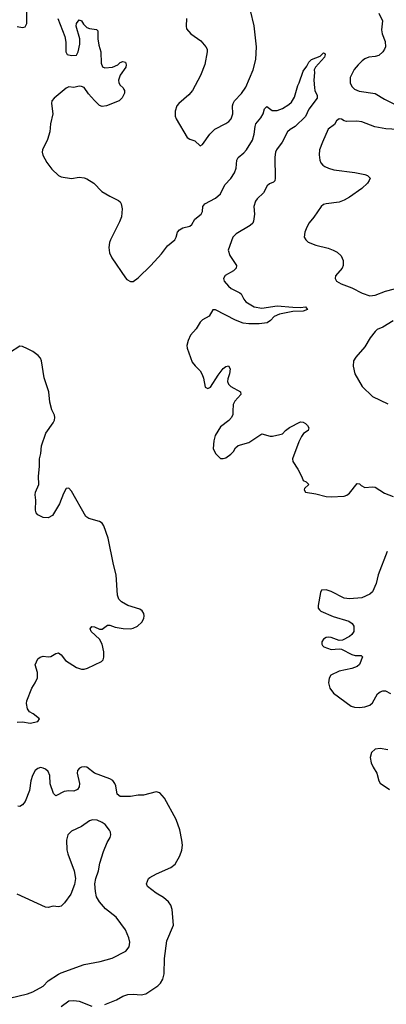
# Model space of a CAD drawing. Header units: inches. Extents: x 2220522 to 2384314, y 721474 to 893490.
# Tile 151 of 256: x 2276049 to 2278897, y 835394 to 843040. Entities that reach past the tile are written whole.
import ezdxf

# ---------------------------------------------------------------- set-up
doc = ezdxf.new("R2010")
doc.units = ezdxf.units.IN
doc.header["$MEASUREMENT"] = 0
doc.layers.add('C2873', color=7, linetype='Continuous')
doc.layers.add('C2874', color=7, linetype='Continuous')

msp = doc.modelspace()

# ---------------------------------------------------------------- linework, layer by layer
at = {"layer": 'C2873', "color": 5}
for points, elevation in [([(2276030, 837585.3), (2276070, 837587), (2276130, 837578.4), (2276188.7, 837590), (2276202, 837610), (2276153.2, 837650), (2276126, 837666), (2276109.7, 837689.7), (2276101.6, 837730), (2276104.2, 837750), (2276143.5, 837850), (2276169.6, 837890), (2276186, 837930), (2276187.3, 837970), (2276169.5, 838030), (2276190, 838076), (2276208.7, 838090), (2276230, 838096.4), (2276270, 838092.7), (2276290, 838095.5), (2276330, 838118.8), (2276350, 838122.8), (2276370, 838106.8), (2276403.7, 838063.7), (2276490, 838010.4), (2276530, 837997), (2276550, 837996.5), (2276576.3, 838003.7), (2276683.6, 838056.4), (2276697.2, 838070), (2276702.7, 838090), (2276702, 838130), (2276689.4, 838190), (2276669.6, 838229.6), (2276603.7, 838290), (2276596, 838310), (2276610, 838326.8), (2276630, 838324.9), (2276670, 838307.7), (2276690, 838308.4), (2276730, 838339.3), (2276750, 838338.4), (2276790, 838323.1), (2276851.8, 838311.8), (2276910, 838310.3), (2276930, 838315.3), (2276963.7, 838330), (2276998.8, 838361.2), (2277013.3, 838390), (2277016.3, 838410), (2277013.3, 838430), (2276999.5, 838450), (2276982.8, 838462.8), (2276889.8, 838489.8), (2276838.8, 838518.8), (2276818.9, 838538.9), (2276807.8, 838570), (2276799.2, 838730), (2276777.2, 838810), (2276734.9, 839014.9), (2276701.4, 839110), (2276688.3, 839130), (2276670, 839143.5), (2276586.2, 839166.2), (2276561.4, 839181.4), (2276450, 839379.3), (2276430, 839401.2), (2276410, 839399), (2276390, 839361.2), (2276358.4, 839281.6), (2276304, 839190), (2276270, 839172.3), (2276230, 839175.1), (2276190, 839196), (2276178, 839210), (2276171.9, 839231.9), (2276175.1, 839310), (2276169.4, 839350), (2276172, 839370), (2276196.3, 839430), (2276194.3, 839494.3), (2276201.7, 839570), (2276202, 839630), (2276212.6, 839670), (2276218.3, 839730), (2276251, 839830), (2276309.7, 839910), (2276319.7, 839930), (2276321.7, 839950), (2276319.7, 839970), (2276303.6, 840000)], 220), ([(2277705.4, 840000), (2277704.6, 839975.4), (2277694.4, 839950), (2277672.7, 839927.3), (2277610, 839879.3), (2277568, 839810), (2277557.3, 839770), (2277551.3, 839710), (2277570, 839672), (2277610, 839632), (2277630, 839631.3), (2277650, 839638), (2277690, 839666), (2277710, 839686.8), (2277725.8, 839714.2), (2277747.5, 839732.5), (2277830, 839756.4), (2277930, 839823.8), (2277994.2, 839805.8), (2278013.9, 839806.1), (2278070, 839819.1), (2278090, 839824.9), (2278112.7, 839850), (2278145.7, 839874.3), (2278230, 839916.4), (2278250, 839914.9), (2278270, 839904.9), (2278284.9, 839890), (2278294.8, 839870), (2278291.3, 839850), (2278253.7, 839826.3), (2278237.2, 839802.8), (2278217.4, 839762.6), (2278168.2, 839630), (2278170.7, 839610), (2278211, 839550), (2278241, 839490), (2278250, 839462), (2278274, 839450), (2278294, 839430), (2278261, 839399), (2278258, 839390), (2278270, 839372), (2278350, 839358.8), (2278430, 839336.4), (2278470, 839334), (2278570, 839341.1), (2278590, 839348.7), (2278610, 839364.4), (2278670, 839438), (2278690, 839436), (2278702.6, 839422.6), (2278730, 839406.4), (2278790, 839413.1), (2278810, 839408.7), (2278883.9, 839363.9), (2278950, 839337.1)], 220), ([(2278903.8, 838910), (2278834.2, 838730), (2278818.7, 838661.3), (2278790, 838598), (2278770, 838578), (2278708.3, 838551.7), (2278610, 838542.3), (2278570, 838549.2), (2278470, 838599.5), (2278430, 838613), (2278394.8, 838610), (2278386.9, 838593.1), (2278367, 838490), (2278368.2, 838470), (2278377.4, 838457.4), (2278387.9, 838447.9), (2278485, 838405), (2278607.3, 838370), (2278632.7, 838350), (2278643.8, 838330), (2278646, 838310), (2278643.8, 838290), (2278630, 838267), (2278610, 838249.6), (2278558, 838222), (2278530, 838219.7), (2278470, 838241.7), (2278450, 838245.4), (2278430, 838242), (2278410.5, 838230), (2278396.4, 838210), (2278396.4, 838190), (2278401.5, 838181.5), (2278410.7, 838170), (2278470, 838149.2), (2278530, 838154.9), (2278550, 838152.2), (2278630, 838111.7), (2278656.3, 838103.7), (2278702, 838102), (2278712.3, 838092.3), (2278690, 838032.3), (2278670, 838017.6), (2278630, 838002.6), (2278530, 837981.2), (2278467, 837950), (2278453.4, 837926.6), (2278449, 837890), (2278459.6, 837850), (2278485.7, 837810), (2278623.8, 837710), (2278650, 837701.8), (2278690, 837700.2), (2278730, 837704.2), (2278770, 837716.9), (2278790, 837734.9), (2278830, 837804.9), (2278850, 837820.5), (2278870, 837828), (2278890, 837827.7), (2278930, 837807.7)], 220), ([(2278910, 837371.5), (2278850, 837379.7), (2278810, 837375.1), (2278781.3, 837350), (2278771.8, 837310), (2278780.2, 837270), (2278795.6, 837235.6), (2278824.4, 837190), (2278839.3, 837130), (2278850, 837110.8), (2278922.7, 837062.7)], 220), ([(2276710, 835393.8), (2276800.7, 835430), (2276850, 835457.6), (2276889.1, 835470.9), (2276930, 835474), (2276992.9, 835467.1), (2277030, 835475.2), (2277123.1, 835536.9), (2277142.8, 835557.2), (2277159.8, 835590), (2277171.7, 835630), (2277175, 835750), (2277192.4, 835887.6), (2277242.9, 836010), (2277234, 836130), (2277223.3, 836163.3), (2277203.7, 836190), (2277164.9, 836224.9), (2277110, 836257), (2277042.7, 836310), (2277034.5, 836330), (2277049.5, 836370), (2277060.5, 836379.5), (2277112.7, 836407.3), (2277224.1, 836455.9), (2277257.4, 836482.6), (2277294.1, 836545.9), (2277309.8, 836590), (2277314, 836630), (2277309.8, 836670), (2277292.9, 836750), (2277265.1, 836830), (2277174.7, 836994.7), (2277136.6, 837036.6), (2277110, 837044.7), (2277010, 837018.5), (2276970, 837018.2), (2276910, 837007.9), (2276830, 837008.5), (2276807.2, 837027.2), (2276795.8, 837090), (2276788.4, 837110), (2276771.3, 837131.3), (2276750, 837144), (2276630, 837188.5), (2276570, 837235.1), (2276550, 837238.8), (2276530, 837235.8), (2276512.3, 837227.7), (2276498, 837210), (2276496.5, 837190), (2276514, 837110), (2276510, 837082), (2276497.7, 837062.3), (2276470.2, 837049.8), (2276430, 837051.1), (2276394, 837046), (2276330, 837014), (2276312.1, 837032.1), (2276286.3, 837106.3), (2276282.7, 837170), (2276270, 837201.6), (2276250, 837220.9), (2276230, 837228.8), (2276210, 837231.9), (2276190, 837225.1), (2276170, 837209.7), (2276148.2, 837170), (2276136.5, 837130), (2276125.5, 837054.5), (2276090.2, 836970), (2276070, 836943.5), (2276050, 836929.7), (2276034, 836934)], 220), ([(2275970, 835441.3), (2276110, 835475.3), (2276150, 835490.3), (2276230, 835534.6), (2276270, 835575.6), (2276350, 835629), (2276370, 835637.7), (2276550, 835702.6), (2276673.1, 835726.9), (2276767.3, 835752.7), (2276873, 835807), (2276898.9, 835841.1), (2276903.7, 835876.3), (2276897.6, 835910), (2276872.1, 835972.1), (2276798.9, 836070), (2276716.7, 836136.7), (2276669.8, 836190), (2276646, 836230), (2276637.2, 836270), (2276633.6, 836330), (2276639.8, 836370), (2276660.4, 836430), (2276671.6, 836490), (2276700.1, 836579.9), (2276729.6, 836650), (2276751.8, 836690), (2276756.2, 836710), (2276754, 836730), (2276746.5, 836746.5), (2276711.8, 836790), (2276690, 836805.6), (2276650, 836824.7), (2276613.3, 836826.7), (2276590, 836818.4), (2276530, 836775.6), (2276450, 836737.7), (2276423.1, 836710), (2276412, 836670), (2276414.1, 836594.1), (2276422, 836562), (2276472.7, 836430), (2276482, 836370), (2276475.2, 836324.8), (2276446.8, 836250), (2276398, 836182), (2276370, 836156), (2276350, 836152.3), (2276310, 836155.1), (2276270, 836146.6), (2276250, 836149.3), (2276030, 836249.6)], 240), ([(2276370, 835376.4), (2276430, 835422), (2276470, 835424.9), (2276510, 835419.3), (2276610, 835379.5)], 220)]:
    msp.add_lwpolyline(points, dxfattribs=dict(at, elevation=elevation))
at = {"layer": 'C2874', "color": 5}
for points, elevation in [([(2276030, 842987.1), (2276070, 842978.5), (2276090, 842984.2), (2276103.1, 843010), (2276106.8, 843230)], 220), ([(2277344.7, 843050), (2277341, 842990), (2277346, 842970), (2277378.8, 842930), (2277454.9, 842874.9), (2277495.5, 842830), (2277505.5, 842810), (2277506, 842790), (2277488.5, 842691.5), (2277454.2, 842605.8), (2277390.4, 842489.6), (2277363.4, 842456.6), (2277284, 842390), (2277270.6, 842370), (2277258, 842330), (2277258, 842290), (2277265.5, 842270), (2277350, 842126), (2277370, 842111), (2277410, 842098.8), (2277450, 842061), (2277470, 842071), (2277526, 842150), (2277566, 842190), (2277650, 842232.7), (2277674.5, 842250), (2277691.5, 842270), (2277705.6, 842310), (2277702.9, 842370), (2277707, 842390), (2277718, 842410), (2277772.2, 842467.8), (2277805.3, 842514.7), (2277863.1, 842650), (2277883.5, 842730), (2277887.9, 842827.9), (2277871.6, 842991.6), (2277841.2, 843110)], 240), ([(2278840.3, 843090), (2278868.2, 843030), (2278861.1, 842961.1), (2278864.9, 842930), (2278887.7, 842870), (2278890.7, 842830), (2278882.8, 842810), (2278870, 842789), (2278838.5, 842761.5), (2278810, 842753.2), (2278762, 842750), (2278730, 842736), (2278710, 842720.9), (2278678, 842690), (2278647.8, 842652.2), (2278617.6, 842590), (2278616.5, 842550), (2278630, 842520.5), (2278650, 842501.5), (2278685.8, 842485.8), (2278810, 842467.2), (2278882.3, 842422.3), (2278976.6, 842376.6)], 240), ([(2276345.6, 843050), (2276399.5, 842910), (2276406, 842866), (2276407, 842790), (2276418.8, 842770), (2276450, 842762.4), (2276490, 842764.9), (2276503.6, 842790), (2276516.4, 842850), (2276515.6, 842890), (2276487.6, 842990), (2276490, 843011.3), (2276510, 843038), (2276530, 843032), (2276545.3, 843005.3), (2276570, 842978), (2276590, 842970.4), (2276644.9, 842964.9), (2276654.6, 842954.6), (2276655.8, 842890), (2276662.9, 842842.9), (2276679.3, 842790), (2276682.6, 842702.6), (2276692.8, 842672.8), (2276710, 842666.4), (2276770, 842672.4), (2276811.5, 842688.5), (2276830, 842706.8), (2276850, 842714.8), (2276870, 842710.8), (2276875.5, 842690), (2276872.4, 842670), (2276830.4, 842610), (2276817.1, 842570), (2276819.1, 842550), (2276830, 842531), (2276853.4, 842510), (2276859, 842499), (2276863, 842490), (2276862, 842470), (2276845.8, 842434.2), (2276821, 842410), (2276722, 842370), (2276690, 842366.6), (2276670, 842372.7), (2276630, 842412.3), (2276584.4, 842464.4), (2276550, 842512.6), (2276530, 842522), (2276510, 842523), (2276470, 842513.3), (2276430, 842517.6), (2276410, 842507.6), (2276316.4, 842430), (2276299.5, 842410), (2276296, 842390), (2276306.7, 842310), (2276288.9, 842230), (2276283.2, 842170), (2276264.7, 842110), (2276225.7, 842030), (2276223.1, 842010), (2276228.6, 841988.6), (2276260.5, 841930), (2276299.2, 841879.2), (2276350, 841830.7), (2276370, 841820.7), (2276450, 841807.3), (2276510, 841817.6), (2276550, 841812), (2276570, 841804.4), (2276624, 841770), (2276685.9, 841705.9), (2276750, 841668.7), (2276817, 841637), (2276830, 841626), (2276838, 841610), (2276843.8, 841570), (2276839.5, 841510), (2276825.3, 841470), (2276754.9, 841330), (2276746.7, 841310), (2276740.2, 841270), (2276747.2, 841230), (2276765.8, 841190), (2276870, 841034.4), (2276882.4, 841022.4), (2276910, 841006.7), (2276930, 841006.7), (2276970, 841034.4), (2277067.8, 841132.2), (2277150, 841222.8), (2277196.1, 841283.9), (2277254, 841330), (2277265.4, 841350), (2277275.4, 841390), (2277291.4, 841408.6), (2277315.5, 841424.5), (2277370, 841436.9), (2277386.9, 841450), (2277409.1, 841490.9), (2277457.6, 841530), (2277467.8, 841550), (2277472, 841590), (2277486, 841610), (2277570, 841654.6), (2277610, 841688.9), (2277642.5, 841757.5), (2277690, 841807.9), (2277718.8, 841850), (2277730, 841887.3), (2277735.6, 841950), (2277746.5, 841970), (2277790, 842007), (2277809.9, 842030), (2277856.7, 842103.3), (2277871.6, 842150), (2277877.1, 842210), (2277883.8, 842230), (2277923.5, 842276.5), (2277939.8, 842310), (2277951.3, 842348.7), (2277970, 842365.5), (2278010, 842334.3), (2278050, 842334.7), (2278090, 842349.1), (2278140, 842380), (2278160, 842400), (2278182.6, 842437.4), (2278209.8, 842529.8), (2278221.2, 842550), (2278250, 842639.5), (2278280.6, 842679.4), (2278295.1, 842710), (2278317, 842730), (2278384.2, 842755.8), (2278410, 842782.8), (2278418.5, 842778.5), (2278422.8, 842770), (2278416.3, 842750), (2278347.3, 842670), (2278336.3, 842650), (2278339.3, 842630), (2278334.6, 842570), (2278339.1, 842510), (2278341.3, 842490), (2278359, 842450), (2278359.6, 842430), (2278294.7, 842345.3), (2278270, 842289.1), (2278190, 842211.4), (2278150, 842186.1), (2278130, 842167.8), (2278088.7, 842090), (2278044.6, 842030), (2278037, 842010), (2278031.7, 841971.7), (2278034.6, 841810), (2278030.3, 841789.7), (2278021.1, 841778.9), (2277990, 841765.1), (2277971.7, 841750), (2277943.5, 841696.5), (2277895, 841650), (2277880.7, 841630), (2277869.1, 841590), (2277873.7, 841530), (2277865.5, 841474.5), (2277859, 841461), (2277838.5, 841441.5), (2277730, 841376.8), (2277705.4, 841350), (2277668.2, 841250), (2277681.3, 841210), (2277733.7, 841130), (2277730.4, 841110), (2277711.2, 841088.8), (2277645.8, 841054.2), (2277632.4, 841030), (2277636.4, 841010), (2277672.2, 840970), (2277693.1, 840953.1), (2277759.8, 840919.8), (2277770.1, 840910.1), (2277790.2, 840870), (2277805.4, 840850), (2277870.1, 840810.1), (2277930, 840799.1), (2278050, 840817.5), (2278170, 840807), (2278230, 840805.5), (2278270, 840810.2), (2278284.9, 840790), (2278250, 840775.6), (2278170, 840773), (2278067.2, 840752.8), (2278026.1, 840733.9), (2277997.1, 840702.9), (2277972.8, 840687.2), (2277910, 840677), (2277830, 840677.1), (2277784.1, 840684.1), (2277725.6, 840705.6), (2277570, 840788), (2277550, 840787.3), (2277522, 840738), (2277470, 840708.5), (2277451.5, 840690), (2277421, 840639), (2277376.9, 840590), (2277356.9, 840550), (2277347.2, 840510), (2277348.9, 840488.9), (2277390, 840380.7), (2277411.5, 840351.5), (2277450, 840313.4), (2277465.8, 840285.8), (2277476.2, 840256.2), (2277490, 840186.8), (2277510, 840176.3), (2277530, 840185.5), (2277590, 840278.8), (2277630, 840330.6), (2277650, 840346.8), (2277670, 840351), (2277682.8, 840330), (2277679.1, 840290), (2277666, 840250), (2277664.4, 840230), (2277670.5, 840210), (2277690.3, 840190.3), (2277764.9, 840150), (2277766, 840130), (2277721.3, 840078.7), (2277707.3, 840052.7), (2277705.4, 840000)], 220), ([(2279030, 842185), (2278892.3, 842192.3), (2278807.9, 842207.9), (2278706.3, 842246.3), (2278669.3, 842250.7), (2278588.3, 842248.3), (2278570, 842253.6), (2278550, 842266.6), (2278530, 842271.1), (2278510, 842253.2), (2278494.3, 842225.7), (2278444.9, 842190), (2278400.5, 842090), (2278379.1, 842030), (2278376.3, 841990), (2278380.7, 841950), (2278388.5, 841928.5), (2278404, 841910), (2278419.9, 841899.9), (2278446.8, 841886.8), (2278490, 841874.6), (2278652.7, 841852.7), (2278730, 841837.6), (2278751, 841830), (2278770.8, 841810), (2278764.9, 841790), (2278750, 841769.3), (2278707.3, 841730), (2278610, 841660.7), (2278570, 841638.4), (2278530, 841622.9), (2278430, 841609.6), (2278410, 841603.7), (2278390.4, 841589.6), (2278334.1, 841505.9), (2278298, 841462), (2278279.5, 841430), (2278263.8, 841390), (2278259.1, 841350), (2278270.7, 841330), (2278290, 841313.4), (2278348.9, 841288.9), (2278444.7, 841264.7), (2278484.7, 841250), (2278514.6, 841234.6), (2278547.1, 841207.1), (2278561, 841170), (2278561, 841130), (2278554.8, 841110), (2278502.8, 841050), (2278498.8, 841030), (2278510.7, 841010), (2278546.8, 840990), (2278630, 840956.9), (2278710, 840915.5), (2278770, 840894.9), (2278810, 840900.2), (2278890, 840932.9), (2278962, 840950)], 240), ([(2278950, 840702.6), (2278870, 840651.3), (2278827.1, 840632.9), (2278810, 840619.5), (2278773, 840570), (2278730, 840499), (2278660.4, 840419.6), (2278642, 840390), (2278640.5, 840350), (2278652.7, 840290), (2278710.4, 840190.4), (2278790, 840114.9), (2278910, 840055.8)], 240), ([(2276303.6, 840000), (2276298.3, 840010), (2276281.7, 840070), (2276274.3, 840150), (2276238.9, 840258.9), (2276217.7, 840390), (2276210.7, 840410.7), (2276193.1, 840433.1), (2276150, 840463.5), (2276110, 840484.2), (2276070, 840500.9), (2276050, 840503.7), (2275970, 840452)], 220)]:
    msp.add_lwpolyline(points, dxfattribs=dict(at, elevation=elevation))

doc.saveas('drawing.dxf')
